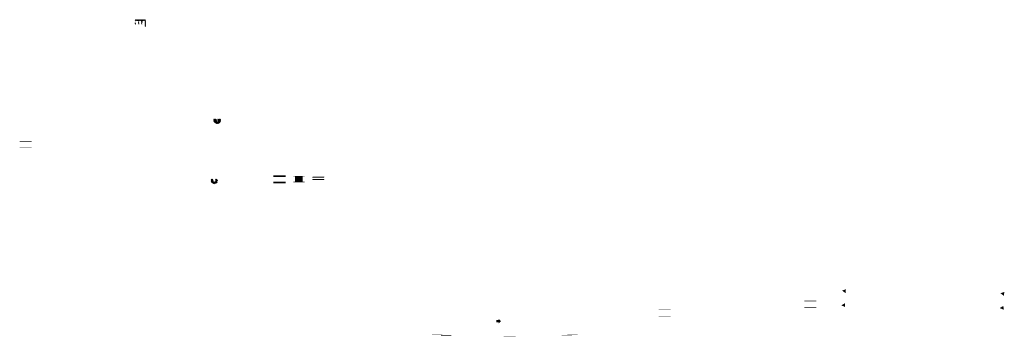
# Model space of a CAD drawing. Extents: x -559 to 8072, y -785 to 867.
# Tile 1 of 27: x -559 to 3730, y -514 to 867. Entities that reach past the tile are written whole.
import ezdxf

# ---------------------------------------------------------------- set-up
doc = ezdxf.new("R2010")
doc.units = 0
doc.header["$LTSCALE"] = 2
doc.header["$MEASUREMENT"] = 0
doc.layers.get('0').update_dxf_attribs({"linetype": 'CONTINUOUS'})
doc.layers.add('02___PRT_ALL_AXES', color=7, linetype='CONTINUOUS')
doc.layers.add('LINEAFIN', color=4, linetype='CONTINUOUS')
doc.layers.add('COSTRUZIONE', color=4, linetype='CONTINUOUS', lineweight=13)

msp = doc.modelspace()

# ---------------------------------------------------------------- hatches: boundary and pattern name
h = msp.add_hatch()
h.set_pattern_fill('DOTS', color=256, scale=10, angle=180, style=0)
h.set_pattern_definition([(180, (455.304, 5.3205), (-0.3125, -0.625), [0, -0.625])])
h.paths.add_polyline_path([(717, 181.1), (717, 179), (766.9, 179), (766.9, 181.1)])
h.paths.add_polyline_path([(766.9, 171.1), (717, 171.1), (717, 169), (766.9, 169)])
at = {"layer": '02___PRT_ALL_AXES', "linetype": 'Continuous'}
for points in [[(3038.3, -325.2), (3040.1, -308.4), (3023.1, -314.1)], [(3730, -320.2), (3713.1, -326), (3728.3, -337)], [(3036.8, -385.7), (3036.5, -368.9), (3020.3, -378.6)], [(3726.7, -397.6), (3726.4, -380.7), (3710.3, -390.4)]]:
    msp.add_hatch(color=7, dxfattribs=at).paths.add_polyline_path(points)
at = {"layer": 'COSTRUZIONE'}
h = msp.add_hatch(dxfattribs=at)
h.set_pattern_fill('ANSI31', color=256, scale=0.5, style=0)
h.set_pattern_definition([(45, (-512.724, 689.6682), (-1.122532, 1.122532), [])])
h.paths.add_polyline_path([(-42.9, 863.8), (-42.9, 860.2), (-42.6, 859.9), (-39.4, 859.9), (-39.4, 863.8), (-33.9, 863.8), (-33.9, 866.8), (-55.4, 866.8, 0.414214), (-56.4, 865.8), (-56.4, 861.3), (-55.9, 861.3), (-55.9, 860.1), (-54.9, 860.1), (-54.9, 863.8)])
h.paths.add_polyline_path([(-56.4, 847.5), (-54.9, 846.8), (-54.9, 854.6), (-55.9, 854.6), (-55.9, 853.5), (-56.4, 853.5)])
h.paths.add_polyline_path([(-41.4, 847.8), (-39.4, 847.8), (-39.4, 854.9), (-42.6, 854.9), (-42.7, 854.8), (-41.4, 854.8)])
h.paths.add_polyline_path([(-33.9, 866.8), (-33.9, 863.8), (-28.4, 863.8), (-28.4, 847.8), (-26.4, 847.8), (-26.4, 854.8), (-24.9, 854.8), (-24.9, 863.8), (-12.9, 863.8), (-12.9, 839.6), (-12.4, 836.8), (-11.4, 836.8), (-11.4, 865.8, 0.414214), (-12.4, 866.8)])
h.paths.add_polyline_path([(-39.4, 859.6), (-39.4, 859.9), (-42.6, 859.9), (-42.3, 859.6)])
h.paths.add_polyline_path([(-42.3, 855.1), (-42.6, 854.9), (-39.4, 854.9), (-39.4, 855.1)])
h = msp.add_hatch(dxfattribs=at)
h.set_pattern_fill('ANSI31', color=256, scale=0.5, style=0)
h.set_pattern_definition([(45, (764.599, 11.6133), (-1.122532, 1.122532), [])])
h.paths.add_polyline_path([(316.2, 429, 0.075162), (315.5, 433.4), (304.9, 433.4), (304.3, 432.8), (304.3, 423.4), (301.2, 421.6), (298.1, 423.4), (298.1, 432.8), (297.5, 433.4), (286.9, 433.4, 0.075162), (286.2, 429, 1)])
h = msp.add_hatch(color=256, dxfattribs=at)
h.paths.add_polyline_path([(-506.9, 336.2), (-558.9, 336.2), (-558.9, 334.2), (-506.9, 334.2)])
h.paths.add_polyline_path([(-506.9, 308.7), (-558.9, 308.7), (-558.9, 306.7), (-506.9, 306.7)])
h = msp.add_hatch(dxfattribs=at)
h.set_pattern_fill('ANSI31', color=256, style=0)
h.set_pattern_definition([(45, (764.599, 11.6133), (-2.245064, 2.245064), [])])
h.paths.add_polyline_path([(288.7, 159.3), (283.2, 162.5), (283.2, 170.5), (282.2, 171.5), (275.6, 171.5, 0.100064), (274.5, 165.9, 1), (302.9, 165.9, 0.100064), (301.7, 171.5), (295.2, 171.5), (294.2, 170.5), (294.2, 162.5)])
h = msp.add_hatch(color=256, dxfattribs=at)
h.paths.add_polyline_path([(2911.3, -358.7), (2859.3, -358.7), (2859.3, -360.7), (2911.3, -360.7)])
h.paths.add_polyline_path([(2911.3, -386.2), (2859.3, -386.2), (2859.3, -388.2), (2911.3, -388.2)])
h = msp.add_hatch(color=256, dxfattribs=at)
h.paths.add_polyline_path([(2276.7, -397), (2224.7, -397), (2224.7, -399), (2276.7, -399)])
h.paths.add_polyline_path([(2276.7, -424.4), (2224.7, -424.4), (2224.7, -426.4), (2276.7, -426.4)])
for points in [[(1527.1, -452.7), (1527.1, -457.7), (1537.1, -447.7), (1527.1, -437.7), (1527.1, -442.7), (1517.1, -442.7), (1517.1, -452.7)], [(1282.6, -506.5), (1282.6, -504.5), (1237.6, -504.5), (1237.6, -506.5)], [(1321.5, -511.7), (1321.5, -509.7), (1276.5, -509.7), (1276.5, -511.7)], [(1601.8, -513.6), (1601.8, -511.6), (1549.8, -511.6), (1549.8, -513.6)], [(1846.6, -510.7), (1846.6, -508.7), (1801.6, -508.7), (1801.6, -510.7)], [(1871.5, -505.6), (1871.5, -503.6), (1826.5, -503.6), (1826.5, -505.6)]]:
    msp.add_hatch(color=256, dxfattribs=at).paths.add_polyline_path(points)
at = {"layer": 'LINEAFIN'}
h = msp.add_hatch(dxfattribs=at)
h.set_pattern_fill('_USER', color=256, scale=0.02, style=0, pattern_type=0)
h.set_pattern_definition([(0, (0, 0), (0, 0.02), [])])
h.paths.add_polyline_path([(598.6, 158.8), (546.6, 158.8), (546.6, 156.8), (598.6, 156.8)])
h.paths.add_polyline_path([(598.6, 184.2), (598.6, 186.2), (546.6, 186.2), (546.6, 184.2)])
h = msp.add_hatch(dxfattribs=at)
h.set_pattern_fill('ANSI31', color=256, scale=0.02, angle=45, style=0)
h.paths.add_polyline_path([(682.3, 184.1), (632.4, 184.1), (632.4, 182.1), (682.3, 182.1)])
h.paths.add_polyline_path([(682.3, 160.8), (632.4, 160.8), (632.4, 158.8), (682.3, 158.8)])
h.paths.add_polyline_path([(682.4, 157), (632.4, 157), (632.4, 156), (682.4, 156)])
h = msp.add_hatch(dxfattribs=at)
h.set_pattern_fill('ANSI31', color=256, scale=0.25, angle=45, style=0)
h.paths.add_polyline_path([(670.9, 184.1), (643.9, 184.1), (643.9, 159.2), (670.9, 159.2)])

doc.saveas('drawing.dxf')
